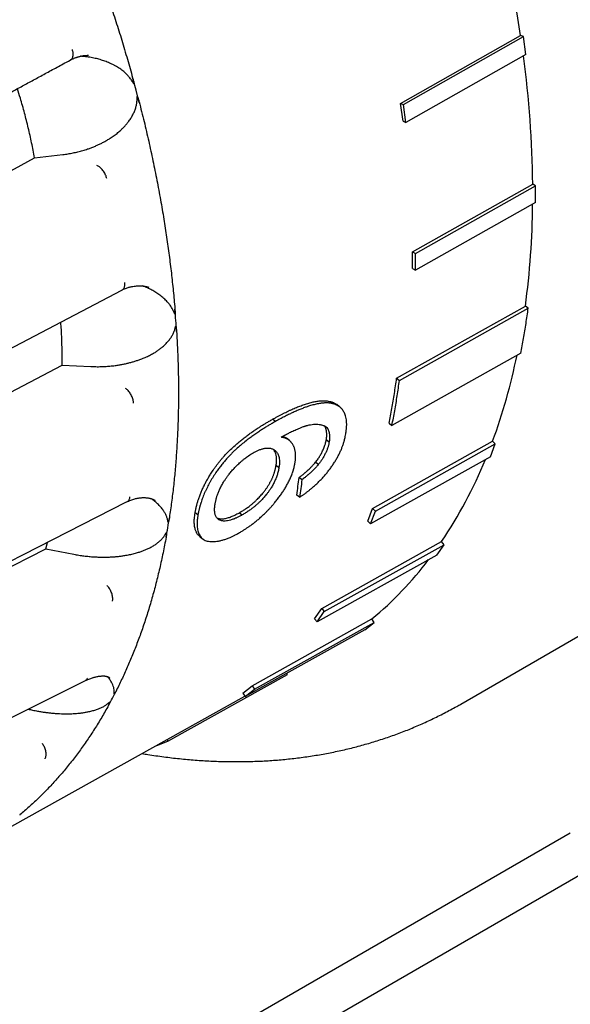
# Model space of a CAD drawing. Header units: millimetres. Extents: x 8 to 564, y 12 to 489.
# Tile 39 of 79: x 477 to 490, y 157 to 181. Entities that reach past the tile are written whole.
import ezdxf

# ---------------------------------------------------------------- set-up
doc = ezdxf.new("R2010")
doc.units = ezdxf.units.MM

msp = doc.modelspace()

# ---------------------------------------------------------------- linework, layer by layer
at = {"color": 7, "linetype": 'Continuous', "lineweight": 30}
for p, q in [((485.975, 179.428), (488.909, 181.089)), ((486.045, 179.402), (488.979, 181.063)), ((488.979, 181.063), (488.909, 181.089)), ((489.04, 180.626), (488.979, 181.063)), ((489.04, 180.626), (486.106, 178.965)), ((477.894, 180.489), (477.895, 180.489)), ((477.895, 180.488), (477.911, 180.497)), ((479.423, 180.056), (479.428, 180.04)), ((479.506, 179.754), (479.428, 180.04)), ((479.584, 179.452), (479.506, 179.754)), ((479.584, 179.452), (479.581, 179.468)), ((486.036, 178.991), (485.975, 179.428)), ((485.975, 179.428), (486.045, 179.402)), ((486.106, 178.965), (486.045, 179.402)), ((486.036, 178.991), (486.106, 178.965)), ((477.025, 178.098), (477.719, 178.179)), ((456.427, 166.914), (477.025, 178.098)), ((486.269, 175.798), (489.204, 177.451)), ((489.275, 177.411), (489.204, 177.451)), ((486.34, 175.757), (489.275, 177.411)), ((489.275, 177.002), (489.275, 177.411)), ((489.275, 177.002), (486.34, 175.349)), ((486.269, 175.39), (486.269, 175.798)), ((486.269, 175.798), (486.34, 175.757)), ((486.34, 175.349), (486.34, 175.757)), ((486.269, 175.39), (486.34, 175.349)), ((479.155, 174.863), (479.172, 174.872)), ((479.155, 174.863), (479.156, 174.864)), ((480.455, 174.412), (480.457, 174.398)), ((485.878, 172.709), (489.026, 174.475)), ((485.947, 172.654), (489.096, 174.421)), ((489.096, 174.421), (489.026, 174.475)), ((488.911, 173.321), (485.762, 171.554)), ((457.04, 162.184), (477.697, 173.031)), ((477.697, 173.031), (478.4, 172.996)), ((485.878, 172.709), (485.947, 172.654)), ((484.366, 172.073), (484.296, 172.128)), ((484.484, 172.009), (484.414, 172.064)), ((482.913, 171.651), (482.843, 171.705)), ((484.185, 171.489), (484.131, 171.531)), ((485.694, 171.609), (485.762, 171.554)), ((483.255, 171.188), (483.185, 171.242)), ((484.227, 171.146), (484.157, 171.2)), ((485.291, 169.528), (488.223, 171.169)), ((488.289, 171.103), (488.223, 171.169)), ((485.357, 169.462), (488.289, 171.103)), ((487.444, 164.742), (498.386, 171.059)), ((488.169, 170.789), (488.289, 171.103)), ((488.169, 170.789), (485.236, 169.148)), ((482.932, 170.582), (483.001, 170.528)), ((483.962, 170.598), (483.892, 170.653)), ((483.562, 170.227), (483.492, 170.281)), ((479.972, 169.723), (479.966, 169.726)), ((483.506, 169.8), (483.437, 169.854)), ((479.275, 169.687), (479.277, 169.688)), ((479.277, 169.686), (479.293, 169.695)), ((485.17, 169.214), (485.291, 169.528)), ((485.291, 169.528), (485.357, 169.462)), ((480.321, 169.305), (480.32, 169.293)), ((481.02, 169.367), (480.95, 169.421)), ((482.032, 169.421), (482.101, 169.367)), ((485.236, 169.148), (485.357, 169.462)), ((485.17, 169.214), (485.236, 169.148)), ((481.067, 168.836), (481.133, 168.785)), ((456.651, 157.998), (477.297, 168.541)), ((477.297, 168.541), (477.337, 168.696)), ((477.297, 168.541), (477.984, 168.406)), ((484.047, 167.079), (486.977, 168.715)), ((484.108, 167.003), (487.038, 168.639)), ((486.862, 168.387), (487.038, 168.639)), ((487.038, 168.639), (486.977, 168.715)), ((486.862, 168.387), (483.932, 166.752)), ((483.871, 166.828), (484.047, 167.079)), ((484.047, 167.079), (484.108, 167.003)), ((483.871, 166.828), (483.932, 166.752)), ((483.932, 166.752), (484.108, 167.003)), ((482.347, 165.192), (485.273, 166.824)), ((482.401, 165.108), (485.327, 166.74)), ((485.1, 166.558), (485.327, 166.74)), ((485.327, 166.74), (485.273, 166.824)), ((485.1, 166.558), (482.174, 164.926)), ((480.286, 163.834), (483.208, 165.463)), ((483.208, 165.463), (483.192, 165.494)), ((478.249, 165.31), (478.251, 165.311)), ((478.251, 165.31), (478.267, 165.318)), ((478.866, 165.379), (478.864, 165.381)), ((482.119, 165.01), (482.347, 165.192)), ((482.347, 165.192), (482.401, 165.108)), ((475.398, 161.159), (482.169, 164.934)), ((479.029, 165.084), (479.025, 165.074)), ((482.119, 165.01), (482.174, 164.926)), ((482.174, 164.926), (482.401, 165.108)), ((480.013, 163.732), (480.015, 163.728)), ((480.015, 163.728), (480.286, 163.834)), ((480.266, 163.873), (480.286, 163.834)), ((476.668, 162.035), (476.661, 162.029)), ((490.124, 161.587), (480.414, 155.981)), ((480.914, 155.115), (490.624, 160.72))]:
    msp.add_line(p, q, dxfattribs=at)
at = {"color": 7, "linetype": 'Continuous', "lineweight": 30, "flags": 128}
for points in [[(458.097, 163.814), (469.584, 169.841), (472.907, 171.585), (475.218, 172.797), (479.155, 174.863)], [(458.231, 158.946), (468.488, 164.18), (479.276, 169.686)], [(457.288, 154.823), (467.504, 159.934), (478.25, 165.309)]]:
    msp.add_lwpolyline(points, dxfattribs=at)
at = {"color": 7, "linetype": 'Continuous', "lineweight": 30}
for centre, radius, start, end in [((457.071, 176.32), 32.193, 8.519, 14.5687), ((463.119, 177.157), 26.087, 0.6475, 7.5645), ((468.84, 177.163), 20.364, 352.4144, 359.4328), ((474.483, 176.21), 14.636, 339.8539, 348.4124), ((477.731, 174.939), 11.146, 326.0532, 337.7629), ((479.594, 173.641), 8.873, 309.7934, 322.7823)]:
    msp.add_arc(centre, radius, start, end, dxfattribs=at)
for points, knots in [([(477.559, 185.267), (477.629, 185.105), (477.77, 184.783), (477.971, 184.298), (478.166, 183.812), (478.354, 183.325), (478.535, 182.838), (478.705, 182.359), (478.865, 181.891), (479.015, 181.431), (479.158, 180.972), (479.295, 180.513), (479.38, 180.208), (479.423, 180.056)], [0, 0, 0, 0, 0.0933333, 0.1866666, 0.2799998, 0.3733331, 0.4666663, 0.5599996, 0.6479997, 0.7359998, 0.8239999, 0.9119999, 1, 1, 1, 1]), ([(477.908, 180.495), (477.921, 180.502), (477.946, 180.514), (477.98, 180.528), (478.008, 180.539), (478.03, 180.547), (478.046, 180.553), (478.06, 180.558), (478.076, 180.563), (478.1, 180.57), (478.132, 180.578), (478.173, 180.588), (478.221, 180.597), (478.278, 180.604), (478.319, 180.607), (478.341, 180.608)], [0, 0, 0, 0, 0.098284, 0.180546, 0.247146, 0.2981, 0.333403, 0.357529, 0.391872, 0.448408, 0.522734, 0.614943, 0.725192, 0.85365, 1, 1, 1, 1]), ([(477.911, 180.497), (477.912, 180.498), (477.923, 180.502), (477.938, 180.517), (477.955, 180.543), (477.965, 180.577), (477.97, 180.615), (477.969, 180.657), (477.962, 180.7), (477.954, 180.729), (477.95, 180.743)], [0, 0, 0, 0, 0.02718, 0.168487, 0.31303, 0.458638, 0.600492, 0.73913, 0.872767, 1, 1, 1, 1]), ([(479.397, 179.994), (479.379, 180.019), (479.342, 180.07), (479.277, 180.141), (479.215, 180.199), (479.157, 180.245), (479.106, 180.281), (479.053, 180.315), (478.997, 180.348), (478.923, 180.387), (478.83, 180.429), (478.717, 180.472), (478.598, 180.508), (478.474, 180.538), (478.354, 180.56), (478.245, 180.574), (478.18, 180.58), (478.15, 180.582)], [0, 0, 0, 0, 0.067634, 0.136057, 0.205911, 0.248774, 0.292493, 0.337183, 0.382954, 0.429904, 0.512271, 0.596414, 0.682757, 0.771695, 0.863587, 0.936674, 1, 1, 1, 1]), ([(456.896, 169.094), (457.035, 169.17), (457.312, 169.32), (457.722, 169.543), (458.123, 169.76), (458.514, 169.972), (458.894, 170.178), (459.262, 170.378), (459.619, 170.572), (459.967, 170.761), (460.308, 170.946), (460.642, 171.127), (460.969, 171.305), (461.287, 171.477), (461.595, 171.644), (461.894, 171.806), (462.184, 171.964), (462.464, 172.115), (462.735, 172.262), (462.996, 172.404), (463.248, 172.541), (463.49, 172.672), (463.723, 172.799), (463.947, 172.92), (464.155, 173.033), (464.35, 173.139), (464.53, 173.236), (464.702, 173.33), (464.866, 173.419), (465.023, 173.504), (465.174, 173.586), (465.321, 173.666), (465.462, 173.742), (465.597, 173.815), (465.823, 173.938), (466.133, 174.106), (466.527, 174.32), (466.9, 174.522), (467.265, 174.72), (467.622, 174.914), (467.985, 175.111), (468.409, 175.341), (468.893, 175.604), (469.439, 175.9), (469.992, 176.2), (470.551, 176.503), (471.111, 176.807), (471.669, 177.11), (472.22, 177.409), (472.629, 177.631), (472.899, 177.777), (473.032, 177.849), (473.164, 177.921), (473.296, 177.993), (473.432, 178.066), (473.574, 178.143), (473.725, 178.225), (473.886, 178.313), (474.059, 178.407), (474.244, 178.507), (474.438, 178.612), (474.641, 178.722), (474.853, 178.837), (475.075, 178.957), (475.305, 179.083), (475.545, 179.213), (475.794, 179.348), (476.053, 179.488), (476.32, 179.633), (476.591, 179.78), (476.866, 179.929), (477.143, 180.08), (477.429, 180.235), (477.681, 180.371), (477.837, 180.456), (477.895, 180.488)], [0, 0, 0, 0, 0.019973, 0.039501, 0.058582, 0.077218, 0.095408, 0.112839, 0.12984, 0.146411, 0.162552, 0.178579, 0.194159, 0.20929, 0.223974, 0.23821, 0.251998, 0.265339, 0.278231, 0.290675, 0.302671, 0.314219, 0.325319, 0.33597, 0.346174, 0.355134, 0.363717, 0.371923, 0.379753, 0.387206, 0.394283, 0.401432, 0.408151, 0.41446, 0.420693, 0.44056, 0.45865, 0.477073, 0.493787, 0.510841, 0.528098, 0.545612, 0.571252, 0.59723, 0.623549, 0.650211, 0.67708, 0.703658, 0.729896, 0.755794, 0.762123, 0.768432, 0.77472, 0.780987, 0.787363, 0.794129, 0.801294, 0.808859, 0.817213, 0.826006, 0.835237, 0.844907, 0.855016, 0.865563, 0.876548, 0.887972, 0.899835, 0.912136, 0.924876, 0.938055, 0.950882, 0.964099, 0.977706, 0.991703, 1, 1, 1, 1]), ([(479.428, 180.04), (479.435, 180.013), (479.444, 179.978), (479.453, 179.937), (479.456, 179.922), (479.457, 179.913), (479.456, 179.91), (479.456, 179.908), (479.456, 179.908), (479.455, 179.908), (479.455, 179.908), (479.455, 179.908), (479.454, 179.908), (479.454, 179.908), (479.451, 179.91), (479.449, 179.913), (479.441, 179.924), (479.425, 179.951), (479.408, 179.977), (479.397, 179.994)], [0, 0, 0, 0, 0.349735, 0.457415, 0.520357, 0.552905, 0.562738, 0.566212, 0.568917, 0.570087, 0.571214, 0.57237, 0.573622, 0.576604, 0.580439, 0.605991, 0.622789, 0.748413, 1, 1, 1, 1]), ([(477.025, 178.098), (477.001, 178.22), (476.955, 178.465), (476.873, 178.83), (476.781, 179.193), (476.692, 179.513), (476.63, 179.71), (476.605, 179.788)], [0, 0, 0, 0, 0.215062, 0.430003, 0.644883, 0.859763, 1, 1, 1, 1]), ([(479.53, 179.496), (479.53, 179.5), (479.531, 179.507), (479.531, 179.519), (479.532, 179.531), (479.533, 179.545), (479.534, 179.561), (479.534, 179.574), (479.535, 179.583), (479.535, 179.587), (479.536, 179.59), (479.536, 179.593), (479.537, 179.595), (479.537, 179.595), (479.538, 179.595), (479.538, 179.596), (479.538, 179.596), (479.539, 179.595), (479.54, 179.595), (479.541, 179.594), (479.542, 179.591), (479.544, 179.587), (479.546, 179.583), (479.548, 179.579), (479.553, 179.565), (479.561, 179.539), (479.572, 179.498), (479.58, 179.468), (479.584, 179.452)], [0, 0, 0, 0, 0.041633, 0.087574, 0.137824, 0.192385, 0.251257, 0.331415, 0.350426, 0.365586, 0.376902, 0.39009, 0.394643, 0.398006, 0.399352, 0.400575, 0.401787, 0.4031, 0.406357, 0.410779, 0.423681, 0.442346, 0.458069, 0.476438, 0.497465, 0.632541, 0.800007, 1, 1, 1, 1]), ([(477.719, 178.179), (477.76, 178.184), (477.843, 178.195), (477.965, 178.217), (478.086, 178.244), (478.205, 178.276), (478.312, 178.31), (478.408, 178.345), (478.491, 178.377), (478.572, 178.413), (478.651, 178.45), (478.727, 178.49), (478.802, 178.532), (478.884, 178.583), (478.972, 178.643), (479.063, 178.713), (479.13, 178.773), (479.178, 178.818), (479.207, 178.848), (479.236, 178.879), (479.264, 178.91), (479.29, 178.942), (479.328, 178.991), (479.375, 179.057), (479.426, 179.144), (479.467, 179.23), (479.498, 179.318), (479.52, 179.407), (479.527, 179.467), (479.53, 179.496)], [0, 0, 0, 0, 0.050422, 0.100651, 0.150785, 0.200923, 0.251167, 0.288276, 0.324935, 0.361186, 0.397074, 0.432645, 0.467946, 0.503024, 0.552675, 0.600835, 0.647675, 0.665758, 0.683678, 0.701448, 0.719078, 0.736583, 0.753975, 0.798336, 0.840942, 0.882081, 0.92207, 0.961254, 1, 1, 1, 1]), ([(479.581, 179.468), (479.622, 179.307), (479.704, 178.985), (479.816, 178.504), (479.921, 178.024), (480.017, 177.547), (480.106, 177.072), (480.185, 176.608), (480.255, 176.156), (480.316, 175.715), (480.37, 175.278), (480.417, 174.843), (480.443, 174.556), (480.455, 174.412)], [0, 0, 0, 0, 0.093333, 0.186667, 0.28, 0.373333, 0.466666, 0.56, 0.648, 0.736, 0.824, 0.912, 1, 1, 1, 1]), ([(478.791, 177.589), (478.788, 177.603), (478.78, 177.632), (478.763, 177.678), (478.74, 177.725), (478.713, 177.77), (478.682, 177.811), (478.649, 177.847), (478.615, 177.876), (478.582, 177.898), (478.561, 177.907), (478.551, 177.911)], [0, 0, 0, 0, 0.104638, 0.214616, 0.328729, 0.445444, 0.563002, 0.677513, 0.789418, 0.897287, 1, 1, 1, 1]), ([(479.171, 174.873), (479.177, 174.876), (479.192, 174.884), (479.209, 174.906), (479.223, 174.936), (479.231, 174.971), (479.234, 175.009), (479.231, 175.036), (479.23, 175.05)], [0, 0, 0, 0, 0.131297, 0.315424, 0.494805, 0.670119, 0.839108, 1, 1, 1, 1]), ([(479.169, 174.871), (479.187, 174.879), (479.221, 174.894), (479.269, 174.912), (479.311, 174.926), (479.345, 174.936), (479.375, 174.943), (479.413, 174.952), (479.461, 174.96), (479.51, 174.966), (479.547, 174.968), (479.574, 174.969), (479.6, 174.969), (479.629, 174.968), (479.663, 174.966), (479.702, 174.962), (479.741, 174.956), (479.779, 174.948), (479.803, 174.941), (479.815, 174.938)], [0, 0, 0, 0, 0.082113, 0.155963, 0.218942, 0.271145, 0.312858, 0.351194, 0.441156, 0.531592, 0.577552, 0.618923, 0.655506, 0.697891, 0.749701, 0.809466, 0.87214, 0.935628, 1, 1, 1, 1]), ([(480.417, 174.361), (480.404, 174.386), (480.378, 174.438), (480.328, 174.511), (480.277, 174.572), (480.229, 174.622), (480.186, 174.662), (480.14, 174.702), (480.09, 174.74), (480.025, 174.786), (479.942, 174.838), (479.838, 174.894), (479.748, 174.936), (479.692, 174.958), (479.673, 174.965)], [0, 0, 0, 0, 0.093404, 0.187896, 0.284366, 0.34356, 0.403936, 0.465655, 0.528864, 0.593704, 0.707454, 0.823656, 0.942897, 1, 1, 1, 1]), ([(480.457, 174.397), (480.458, 174.383), (480.459, 174.358), (480.461, 174.325), (480.461, 174.305), (480.461, 174.295), (480.461, 174.292), (480.461, 174.289), (480.461, 174.287), (480.461, 174.283), (480.461, 174.279), (480.46, 174.276), (480.459, 174.275), (480.459, 174.275), (480.458, 174.275), (480.458, 174.275), (480.458, 174.275), (480.457, 174.275), (480.456, 174.275), (480.454, 174.278), (480.452, 174.283), (480.449, 174.29), (480.446, 174.296), (480.443, 174.303), (480.436, 174.317), (480.428, 174.337), (480.42, 174.354), (480.417, 174.361)], [0, 0, 0, 0, 0.197097, 0.349647, 0.457666, 0.473929, 0.488414, 0.501122, 0.512053, 0.521212, 0.553843, 0.563496, 0.566853, 0.569461, 0.570614, 0.571756, 0.572964, 0.574301, 0.577538, 0.581707, 0.616254, 0.653237, 0.68011, 0.712142, 0.749334, 0.895106, 1, 1, 1, 1]), ([(480.496, 173.854), (480.491, 173.943), (480.481, 174.124), (480.465, 174.305), (480.457, 174.397)], [0, 0, 0, 0, 0.491296, 1, 1, 1, 1]), ([(477.697, 173.031), (477.698, 173.144), (477.7, 173.37), (477.689, 173.709), (477.678, 173.947), (477.667, 174.071), (477.666, 174.082)], [0, 0, 0, 0, 0.322933, 0.645683, 0.968343, 1, 1, 1, 1]), ([(478.4, 172.996), (478.442, 172.994), (478.525, 172.991), (478.651, 172.992), (478.776, 172.998), (478.9, 173.008), (479.013, 173.022), (479.114, 173.038), (479.203, 173.054), (479.29, 173.073), (479.376, 173.095), (479.459, 173.119), (479.541, 173.145), (479.632, 173.178), (479.731, 173.218), (479.835, 173.267), (479.914, 173.309), (479.97, 173.342), (480.005, 173.365), (480.039, 173.388), (480.073, 173.412), (480.105, 173.436), (480.153, 173.474), (480.212, 173.526), (480.279, 173.595), (480.337, 173.667), (480.385, 173.741), (480.424, 173.816), (480.442, 173.869), (480.451, 173.895)], [0, 0, 0, 0, 0.050422, 0.100651, 0.150785, 0.200923, 0.251167, 0.288276, 0.324935, 0.361186, 0.397075, 0.432645, 0.467946, 0.503024, 0.552675, 0.600835, 0.647675, 0.665758, 0.683679, 0.701448, 0.719078, 0.736583, 0.753975, 0.798336, 0.840942, 0.882081, 0.92207, 0.961254, 1, 1, 1, 1]), ([(480.496, 173.854), (480.505, 173.705), (480.522, 173.405), (480.537, 172.962), (480.544, 172.523), (480.543, 172.088), (480.534, 171.658), (480.517, 171.241), (480.492, 170.838), (480.461, 170.447), (480.422, 170.061), (480.376, 169.68), (480.339, 169.43), (480.321, 169.305)], [0, 0, 0, 0, 0.093291, 0.186591, 0.2799, 0.373217, 0.466543, 0.559878, 0.647887, 0.735904, 0.823928, 0.91196, 1, 1, 1, 1]), ([(480.451, 173.895), (480.452, 173.898), (480.454, 173.903), (480.457, 173.913), (480.46, 173.923), (480.463, 173.935), (480.466, 173.946), (480.469, 173.956), (480.471, 173.965), (480.473, 173.971), (480.475, 173.976), (480.476, 173.979), (480.477, 173.981), (480.478, 173.983), (480.479, 173.983), (480.479, 173.983), (480.48, 173.983), (480.48, 173.983), (480.48, 173.983), (480.481, 173.982), (480.482, 173.981), (480.483, 173.979), (480.483, 173.976), (480.484, 173.973), (480.486, 173.961), (480.489, 173.937), (480.493, 173.899), (480.495, 173.87), (480.496, 173.854)], [0, 0, 0, 0, 0.037154, 0.07988, 0.12818, 0.182055, 0.241505, 0.28813, 0.326357, 0.356192, 0.377639, 0.394413, 0.406028, 0.410044, 0.413058, 0.41431, 0.415489, 0.416692, 0.418011, 0.421249, 0.428129, 0.437785, 0.448819, 0.462206, 0.477971, 0.611907, 0.785876, 1, 1, 1, 1]), ([(479.445, 172.097), (479.444, 172.11), (479.442, 172.137), (479.433, 172.183), (479.419, 172.23), (479.399, 172.279), (479.374, 172.325), (479.345, 172.368), (479.314, 172.406), (479.283, 172.437), (479.261, 172.453), (479.251, 172.461)], [0, 0, 0, 0, 0.104638, 0.214616, 0.328729, 0.445444, 0.563002, 0.677513, 0.789418, 0.897287, 1, 1, 1, 1]), ([(482.843, 171.705), (482.867, 171.718), (482.912, 171.744), (482.979, 171.78), (483.044, 171.814), (483.106, 171.846), (483.165, 171.875), (483.224, 171.904), (483.283, 171.932), (483.342, 171.958), (483.4, 171.983), (483.456, 172.006), (483.512, 172.028), (483.567, 172.048), (483.622, 172.068), (483.677, 172.086), (483.732, 172.103), (483.785, 172.117), (483.837, 172.129), (483.888, 172.14), (483.937, 172.148), (483.992, 172.155), (484.053, 172.16), (484.118, 172.161), (484.179, 172.155), (484.238, 172.145), (484.276, 172.134), (484.296, 172.128)], [0, 0, 0, 0, 0.0442, 0.086806, 0.127823, 0.167259, 0.20512, 0.241414, 0.28138, 0.319019, 0.356207, 0.392957, 0.429279, 0.465187, 0.500692, 0.538303, 0.575253, 0.611568, 0.647272, 0.682393, 0.716962, 0.751007, 0.802336, 0.851344, 0.898478, 0.94766, 1, 1, 1, 1]), ([(484.296, 172.128), (484.304, 172.124), (484.319, 172.118), (484.34, 172.108), (484.358, 172.099), (484.374, 172.091), (484.393, 172.08), (484.406, 172.07), (484.414, 172.063)], [0, 0, 0, 0, 0.193421, 0.363814, 0.5112, 0.635615, 0.764218, 1, 1, 1, 1]), ([(484.366, 172.073), (484.355, 172.077), (484.336, 172.083), (484.309, 172.09), (484.283, 172.095), (484.257, 172.099), (484.229, 172.103), (484.201, 172.105), (484.173, 172.106), (484.143, 172.106), (484.111, 172.104), (484.079, 172.102), (484.048, 172.099), (483.992, 172.091), (483.911, 172.076), (483.803, 172.049), (483.699, 172.017), (483.603, 171.982), (483.512, 171.946), (483.419, 171.907), (483.326, 171.865), (483.23, 171.819), (483.131, 171.768), (483.024, 171.712), (482.951, 171.672), (482.913, 171.651)], [0, 0, 0, 0, 0.027581, 0.051458, 0.071648, 0.094036, 0.116703, 0.13903, 0.159514, 0.182823, 0.207787, 0.23127, 0.253852, 0.275968, 0.349758, 0.424131, 0.499311, 0.556851, 0.615744, 0.676041, 0.737789, 0.796884, 0.860262, 0.927958, 1, 1, 1, 1]), ([(484.635, 171.347), (484.637, 171.363), (484.642, 171.396), (484.647, 171.443), (484.651, 171.486), (484.654, 171.525), (484.656, 171.56), (484.656, 171.595), (484.654, 171.64), (484.649, 171.696), (484.637, 171.758), (484.621, 171.813), (484.601, 171.862), (484.578, 171.904), (484.552, 171.943), (484.528, 171.969), (484.511, 171.986), (484.501, 171.995), (484.491, 172.004), (484.481, 172.012), (484.471, 172.019), (484.46, 172.026), (484.448, 172.034), (484.433, 172.042), (484.414, 172.052), (484.391, 172.062), (484.375, 172.07), (484.366, 172.073)], [0, 0, 0, 0, 0.048303, 0.093476, 0.135535, 0.1745, 0.210396, 0.243255, 0.281263, 0.354689, 0.42759, 0.500275, 0.562507, 0.624801, 0.687393, 0.750514, 0.768945, 0.787146, 0.805123, 0.822881, 0.840426, 0.857764, 0.8749, 0.898302, 0.926947, 0.960844, 1, 1, 1, 1]), ([(480.95, 169.421), (480.953, 169.433), (480.957, 169.457), (480.964, 169.491), (480.97, 169.521), (480.976, 169.548), (480.982, 169.574), (480.992, 169.615), (481.008, 169.673), (481.033, 169.751), (481.062, 169.835), (481.097, 169.923), (481.136, 170.012), (481.178, 170.101), (481.224, 170.189), (481.275, 170.278), (481.33, 170.368), (481.382, 170.447), (481.43, 170.517), (481.472, 170.574), (481.514, 170.63), (481.558, 170.685), (481.602, 170.738), (481.663, 170.808), (481.743, 170.894), (481.846, 170.994), (481.929, 171.07), (481.992, 171.124), (482.031, 171.157), (482.071, 171.19), (482.111, 171.222), (482.153, 171.254), (482.195, 171.286), (482.237, 171.318), (482.279, 171.348), (482.32, 171.377), (482.362, 171.407), (482.404, 171.436), (482.447, 171.464), (482.491, 171.493), (482.531, 171.519), (482.575, 171.547), (482.626, 171.578), (482.691, 171.617), (482.764, 171.66), (482.816, 171.69), (482.843, 171.705)], [0, 0, 0, 0, 0.014784, 0.028142, 0.040075, 0.050585, 0.059674, 0.070016, 0.097395, 0.125004, 0.156566, 0.187816, 0.218891, 0.249927, 0.280245, 0.311099, 0.342638, 0.375, 0.39633, 0.417392, 0.438229, 0.458884, 0.4794, 0.499822, 0.542016, 0.586047, 0.632166, 0.648208, 0.664519, 0.681108, 0.697979, 0.715141, 0.732599, 0.75036, 0.767208, 0.784248, 0.801481, 0.818912, 0.836543, 0.854379, 0.872421, 0.8861, 0.90919, 0.935867, 0.966136, 1, 1, 1, 1]), ([(482.913, 171.651), (482.895, 171.64), (482.861, 171.621), (482.813, 171.593), (482.773, 171.569), (482.734, 171.546), (482.68, 171.514), (482.611, 171.471), (482.524, 171.415), (482.434, 171.354), (482.341, 171.289), (482.243, 171.216), (482.14, 171.136), (482.034, 171.047), (481.954, 170.975), (481.899, 170.923), (481.867, 170.892), (481.836, 170.861), (481.805, 170.83), (481.775, 170.798), (481.746, 170.767), (481.703, 170.72), (481.649, 170.657), (481.584, 170.576), (481.52, 170.491), (481.465, 170.413), (481.419, 170.343), (481.381, 170.283), (481.345, 170.223), (481.311, 170.164), (481.279, 170.105), (481.248, 170.045), (481.218, 169.984), (481.189, 169.92), (481.162, 169.858), (481.137, 169.795), (481.115, 169.733), (481.098, 169.684), (481.088, 169.65), (481.081, 169.63), (481.075, 169.609), (481.069, 169.589), (481.064, 169.569), (481.059, 169.549), (481.054, 169.529), (481.048, 169.507), (481.043, 169.48), (481.036, 169.448), (481.028, 169.409), (481.023, 169.381), (481.02, 169.367)], [0, 0, 0, 0, 0.0226914, 0.0423775, 0.0590586, 0.0728149, 0.0905779, 0.1249163, 0.1587215, 0.1980705, 0.2361605, 0.2730303, 0.3194582, 0.3638571, 0.4063749, 0.4202998, 0.4340374, 0.4475948, 0.4609797, 0.4741999, 0.4872635, 0.500179, 0.5308271, 0.5617448, 0.5930821, 0.6249831, 0.6466469, 0.6679294, 0.68887, 0.7095101, 0.729893, 0.7500635, 0.7721173, 0.7941672, 0.8162625, 0.8384523, 0.8607852, 0.8833086, 0.8909357, 0.8985381, 0.9061174, 0.9136755, 0.9212141, 0.9287352, 0.9362405, 0.9437319, 0.9542758, 0.9671664, 0.9824072, 1, 1, 1, 1]), ([(483.053, 171.269), (483.072, 171.279), (483.109, 171.299), (483.159, 171.326), (483.203, 171.349), (483.243, 171.37), (483.287, 171.392), (483.338, 171.417), (483.394, 171.442), (483.457, 171.47), (483.525, 171.498), (483.579, 171.519), (483.614, 171.531), (483.631, 171.537), (483.648, 171.542), (483.664, 171.547), (483.68, 171.552), (483.717, 171.562), (483.774, 171.575), (483.848, 171.585), (483.919, 171.587), (483.977, 171.582), (484.024, 171.574), (484.061, 171.564), (484.096, 171.551), (484.119, 171.539), (484.133, 171.53), (484.139, 171.526), (484.145, 171.521), (484.152, 171.516), (484.159, 171.51), (484.167, 171.504), (484.176, 171.497), (484.182, 171.492), (484.185, 171.489)], [0, 0, 0, 0, 0.044222, 0.082891, 0.116008, 0.143664, 0.175277, 0.21803, 0.262336, 0.305241, 0.365256, 0.421274, 0.435296, 0.449051, 0.462541, 0.475768, 0.488735, 0.501442, 0.566041, 0.630779, 0.696049, 0.762236, 0.799845, 0.841399, 0.880862, 0.918279, 0.926846, 0.934687, 0.943397, 0.952977, 0.963426, 0.974746, 0.986937, 1, 1, 1, 1]), ([(484.157, 171.2), (484.159, 171.212), (484.162, 171.235), (484.166, 171.265), (484.168, 171.291), (484.169, 171.315), (484.169, 171.34), (484.168, 171.367), (484.165, 171.389), (484.163, 171.408), (484.16, 171.423), (484.158, 171.437), (484.154, 171.45), (484.151, 171.462), (484.146, 171.477), (484.139, 171.495), (484.129, 171.516), (484.121, 171.531), (484.117, 171.539)], [0, 0, 0, 0, 0.0898726, 0.1658534, 0.2279751, 0.2875647, 0.3574955, 0.4308889, 0.5078632, 0.5532487, 0.5974612, 0.6405222, 0.6824547, 0.7232836, 0.763036, 0.8291057, 0.9142029, 1, 1, 1, 1]), ([(484.185, 171.489), (484.188, 171.482), (484.194, 171.471), (484.203, 171.453), (484.211, 171.435), (484.218, 171.417), (484.224, 171.398), (484.228, 171.378), (484.232, 171.356), (484.235, 171.336), (484.237, 171.318), (484.238, 171.303), (484.239, 171.287), (484.239, 171.272), (484.239, 171.257), (484.238, 171.239), (484.236, 171.215), (484.232, 171.183), (484.229, 171.159), (484.227, 171.146)], [0, 0, 0, 0, 0.077237, 0.132364, 0.200881, 0.262382, 0.322085, 0.384306, 0.449129, 0.516629, 0.560285, 0.602839, 0.644312, 0.684727, 0.724109, 0.762486, 0.823973, 0.903128, 1, 1, 1, 1]), ([(483.392, 170.63), (483.394, 170.641), (483.397, 170.663), (483.401, 170.694), (483.404, 170.72), (483.406, 170.743), (483.408, 170.775), (483.408, 170.817), (483.405, 170.862), (483.401, 170.901), (483.396, 170.933), (483.389, 170.963), (483.381, 170.992), (483.372, 171.02), (483.362, 171.046), (483.348, 171.076), (483.329, 171.109), (483.309, 171.134), (483.295, 171.15), (483.288, 171.158), (483.28, 171.166), (483.273, 171.173), (483.264, 171.18), (483.252, 171.19), (483.234, 171.203), (483.21, 171.218), (483.185, 171.231), (483.162, 171.241), (483.139, 171.248), (483.12, 171.254), (483.1, 171.259), (483.078, 171.264), (483.062, 171.267), (483.053, 171.269)], [0, 0, 0, 0, 0.033703, 0.063392, 0.089069, 0.110745, 0.13295, 0.185337, 0.242415, 0.280096, 0.317349, 0.354219, 0.39075, 0.426989, 0.462983, 0.498781, 0.55659, 0.613948, 0.628926, 0.643891, 0.658849, 0.673803, 0.688758, 0.703716, 0.742363, 0.780708, 0.81881, 0.857794, 0.884472, 0.912718, 0.936046, 0.964589, 1, 1, 1, 1]), ([(483.097, 171.292), (483.106, 171.288), (483.129, 171.279), (483.159, 171.262), (483.177, 171.248), (483.184, 171.241)], [0, 0, 0, 0, 0.305076, 0.702996, 1, 1, 1, 1]), ([(483.506, 169.8), (483.517, 169.807), (483.537, 169.821), (483.567, 169.841), (483.594, 169.86), (483.618, 169.878), (483.641, 169.894), (483.664, 169.911), (483.687, 169.929), (483.712, 169.948), (483.735, 169.966), (483.758, 169.985), (483.781, 170.004), (483.804, 170.023), (483.826, 170.042), (483.866, 170.077), (483.922, 170.128), (483.994, 170.198), (484.062, 170.269), (484.128, 170.343), (484.191, 170.419), (484.251, 170.496), (484.307, 170.575), (484.359, 170.654), (484.399, 170.72), (484.429, 170.773), (484.451, 170.813), (484.471, 170.853), (484.49, 170.893), (484.509, 170.933), (484.526, 170.973), (484.541, 171.012), (484.555, 171.049), (484.569, 171.087), (484.581, 171.124), (484.592, 171.159), (484.602, 171.196), (484.612, 171.238), (484.624, 171.29), (484.631, 171.327), (484.635, 171.347)], [0, 0, 0, 0, 0.020193, 0.0389, 0.056123, 0.071865, 0.086127, 0.098915, 0.116095, 0.130927, 0.145705, 0.160435, 0.175123, 0.189774, 0.204395, 0.218992, 0.266974, 0.314071, 0.360535, 0.406626, 0.452611, 0.498758, 0.544515, 0.589916, 0.635225, 0.657932, 0.680714, 0.703604, 0.726634, 0.749835, 0.773239, 0.795426, 0.817633, 0.839882, 0.86219, 0.884579, 0.902525, 0.930176, 0.96266, 1, 1, 1, 1]), ([(483.892, 170.653), (483.904, 170.668), (483.925, 170.696), (483.954, 170.736), (483.98, 170.774), (484.004, 170.812), (484.027, 170.851), (484.049, 170.891), (484.07, 170.934), (484.091, 170.978), (484.109, 171.024), (484.125, 171.067), (484.137, 171.11), (484.148, 171.154), (484.154, 171.184), (484.157, 171.2)], [0, 0, 0, 0, 0.082424, 0.155953, 0.220719, 0.285601, 0.356929, 0.428307, 0.500009, 0.582221, 0.66514, 0.74917, 0.821354, 0.904891, 1, 1, 1, 1]), ([(482.373, 170.887), (482.387, 170.895), (482.414, 170.909), (482.452, 170.928), (482.485, 170.944), (482.519, 170.958), (482.553, 170.97), (482.588, 170.982), (482.62, 170.991), (482.664, 170.999), (482.716, 171.004), (482.768, 171.001), (482.81, 170.993), (482.843, 170.981), (482.876, 170.963), (482.908, 170.941), (482.937, 170.912), (482.962, 170.878), (482.982, 170.84), (482.998, 170.795), (483.009, 170.741), (483.014, 170.677), (483.012, 170.606), (483.005, 170.554), (483.001, 170.528)], [0, 0, 0, 0, 0.0360186, 0.0686526, 0.09793, 0.1238892, 0.1565668, 0.1879947, 0.218248, 0.2474105, 0.3104962, 0.3727973, 0.4142835, 0.4559868, 0.4981308, 0.5495009, 0.5999747, 0.6498637, 0.6994908, 0.7491837, 0.8077195, 0.8686926, 0.9326329, 1, 1, 1, 1]), ([(482.932, 170.582), (482.934, 170.596), (482.937, 170.622), (482.941, 170.659), (482.943, 170.693), (482.944, 170.727), (482.942, 170.761), (482.939, 170.796), (482.931, 170.84), (482.915, 170.889), (482.891, 170.937), (482.869, 170.961), (482.86, 170.971)], [0, 0, 0, 0, 0.083576, 0.16109, 0.232642, 0.298361, 0.385967, 0.469272, 0.548496, 0.714647, 0.880515, 1, 1, 1, 1]), ([(484.227, 171.146), (484.225, 171.134), (484.22, 171.111), (484.213, 171.078), (484.205, 171.047), (484.195, 171.015), (484.182, 170.979), (484.168, 170.942), (484.152, 170.905), (484.134, 170.868), (484.115, 170.83), (484.095, 170.794), (484.074, 170.758), (484.053, 170.725), (484.033, 170.695), (484.012, 170.665), (483.989, 170.633), (483.972, 170.611), (483.962, 170.598)], [0, 0, 0, 0, 0.071644, 0.134684, 0.189186, 0.248097, 0.316792, 0.384374, 0.451063, 0.517268, 0.582904, 0.648181, 0.713309, 0.769787, 0.825777, 0.875298, 0.930031, 1, 1, 1, 1]), ([(481.439, 169.634), (481.441, 169.647), (481.446, 169.671), (481.453, 169.705), (481.461, 169.737), (481.468, 169.766), (481.475, 169.794), (481.489, 169.837), (481.512, 169.9), (481.548, 169.985), (481.592, 170.074), (481.638, 170.156), (481.683, 170.227), (481.724, 170.287), (481.774, 170.354), (481.833, 170.428), (481.904, 170.507), (481.979, 170.584), (482.048, 170.649), (482.111, 170.704), (482.162, 170.745), (482.211, 170.783), (482.26, 170.817), (482.314, 170.852), (482.353, 170.875), (482.373, 170.887)], [0, 0, 0, 0, 0.0286375, 0.0547733, 0.0784183, 0.0995872, 0.1183005, 0.1390722, 0.1934922, 0.2492964, 0.3126691, 0.3749187, 0.4162186, 0.4576408, 0.4994343, 0.5596806, 0.620735, 0.6831164, 0.7484596, 0.7915316, 0.8340043, 0.8708903, 0.908513, 0.9515239, 1, 1, 1, 1]), ([(482.013, 168.923), (482.029, 168.932), (482.056, 168.948), (482.094, 168.97), (482.128, 168.991), (482.168, 169.016), (482.216, 169.047), (482.266, 169.081), (482.309, 169.112), (482.347, 169.14), (482.384, 169.169), (482.421, 169.198), (482.471, 169.238), (482.534, 169.291), (482.608, 169.358), (482.674, 169.422), (482.733, 169.482), (482.785, 169.537), (482.836, 169.594), (482.892, 169.66), (482.952, 169.735), (483.015, 169.818), (483.073, 169.9), (483.128, 169.983), (483.177, 170.066), (483.217, 170.137), (483.248, 170.198), (483.272, 170.248), (483.294, 170.299), (483.314, 170.35), (483.329, 170.39), (483.339, 170.419), (483.345, 170.436), (483.35, 170.453), (483.355, 170.469), (483.36, 170.486), (483.364, 170.503), (483.37, 170.523), (483.376, 170.551), (483.384, 170.588), (483.389, 170.615), (483.392, 170.63)], [0, 0, 0, 0, 0.025707, 0.047068, 0.064087, 0.082918, 0.114306, 0.144947, 0.165961, 0.186816, 0.20753, 0.228121, 0.248606, 0.290872, 0.332661, 0.374166, 0.405228, 0.436323, 0.467535, 0.498944, 0.542311, 0.584798, 0.62659, 0.667878, 0.708863, 0.749748, 0.774453, 0.799562, 0.825133, 0.851222, 0.877881, 0.886713, 0.89554, 0.904366, 0.913192, 0.922022, 0.930857, 0.939701, 0.955326, 0.975423, 1, 1, 1, 1]), ([(482.032, 169.421), (482.046, 169.43), (482.073, 169.446), (482.113, 169.469), (482.149, 169.492), (482.186, 169.517), (482.226, 169.544), (482.268, 169.575), (482.314, 169.61), (482.365, 169.652), (482.42, 169.702), (482.469, 169.749), (482.513, 169.793), (482.55, 169.834), (482.586, 169.875), (482.626, 169.923), (482.668, 169.978), (482.711, 170.04), (482.743, 170.09), (482.766, 170.129), (482.781, 170.156), (482.796, 170.183), (482.81, 170.21), (482.823, 170.237), (482.836, 170.264), (482.847, 170.292), (482.859, 170.32), (482.87, 170.349), (482.88, 170.378), (482.89, 170.408), (482.899, 170.436), (482.907, 170.466), (482.915, 170.499), (482.924, 170.539), (482.929, 170.567), (482.932, 170.582)], [0, 0, 0, 0, 0.036063, 0.068887, 0.098493, 0.124913, 0.161963, 0.196324, 0.228072, 0.275637, 0.32196, 0.3673, 0.400826, 0.434074, 0.467165, 0.500225, 0.546367, 0.591937, 0.637287, 0.656749, 0.676263, 0.695858, 0.715562, 0.7354, 0.755399, 0.775586, 0.796264, 0.817586, 0.839576, 0.862256, 0.885647, 0.904204, 0.93176, 0.963681, 1, 1, 1, 1]), ([(483.001, 170.528), (482.998, 170.511), (482.992, 170.479), (482.981, 170.431), (482.968, 170.383), (482.954, 170.337), (482.939, 170.292), (482.921, 170.247), (482.896, 170.189), (482.861, 170.117), (482.816, 170.041), (482.773, 169.975), (482.733, 169.918), (482.685, 169.855), (482.626, 169.785), (482.572, 169.727), (482.532, 169.687), (482.507, 169.664), (482.482, 169.64), (482.456, 169.618), (482.43, 169.595), (482.391, 169.562), (482.335, 169.518), (482.262, 169.466), (482.183, 169.415), (482.129, 169.383), (482.101, 169.367)], [0, 0, 0, 0, 0.0397503, 0.0779972, 0.1148052, 0.1502469, 0.1844036, 0.2173659, 0.2492348, 0.3125056, 0.3747439, 0.4161192, 0.4577034, 0.4997614, 0.5606976, 0.6221655, 0.6429164, 0.6638398, 0.6849624, 0.7063105, 0.7279092, 0.7497831, 0.8050193, 0.8649017, 0.9297988, 1, 1, 1, 1]), ([(483.492, 170.281), (483.515, 170.299), (483.557, 170.332), (483.605, 170.371), (483.634, 170.395), (483.648, 170.407), (483.662, 170.418), (483.674, 170.429), (483.686, 170.44), (483.707, 170.458), (483.734, 170.483), (483.768, 170.515), (483.797, 170.545), (483.826, 170.576), (483.858, 170.612), (483.88, 170.638), (483.892, 170.653)], [0, 0, 0, 0, 0.164769, 0.310059, 0.344917, 0.378457, 0.410685, 0.441605, 0.471224, 0.49955, 0.591577, 0.674975, 0.749926, 0.816304, 0.899606, 1, 1, 1, 1]), ([(483.962, 170.598), (483.951, 170.586), (483.932, 170.562), (483.904, 170.53), (483.879, 170.503), (483.855, 170.478), (483.829, 170.452), (483.799, 170.424), (483.773, 170.4), (483.751, 170.381), (483.734, 170.366), (483.717, 170.351), (483.7, 170.336), (483.682, 170.322), (483.662, 170.305), (483.636, 170.284), (483.601, 170.257), (483.576, 170.238), (483.562, 170.227)], [0, 0, 0, 0, 0.086993, 0.161451, 0.223464, 0.280881, 0.347607, 0.420665, 0.500159, 0.541826, 0.583467, 0.625094, 0.66672, 0.708358, 0.75002, 0.814738, 0.898059, 1, 1, 1, 1]), ([(483.437, 169.854), (483.447, 169.925), (483.466, 170.066), (483.483, 170.209), (483.492, 170.281)], [0, 0, 0, 0, 0.500004, 1, 1, 1, 1]), ([(483.562, 170.227), (483.553, 170.155), (483.536, 170.011), (483.516, 169.87), (483.506, 169.8)], [0, 0, 0, 0, 0.499996, 1, 1, 1, 1]), ([(479.29, 169.694), (479.31, 169.702), (479.348, 169.718), (479.401, 169.737), (479.45, 169.753), (479.495, 169.765), (479.534, 169.774), (479.568, 169.78), (479.598, 169.784), (479.627, 169.787), (479.657, 169.79), (479.692, 169.791), (479.728, 169.79), (479.765, 169.788), (479.801, 169.783), (479.831, 169.777), (479.854, 169.771), (479.874, 169.766), (479.893, 169.759), (479.91, 169.753), (479.927, 169.746), (479.949, 169.736), (479.964, 169.728), (479.972, 169.723)], [0, 0, 0, 0, 0.071115, 0.138505, 0.200173, 0.257448, 0.310466, 0.356687, 0.395383, 0.433153, 0.47711, 0.527583, 0.582703, 0.641265, 0.700055, 0.754768, 0.789931, 0.822897, 0.855426, 0.879886, 0.91211, 0.952128, 1, 1, 1, 1]), ([(479.293, 169.696), (479.295, 169.697), (479.307, 169.701), (479.323, 169.717), (479.34, 169.743), (479.351, 169.774), (479.354, 169.798), (479.356, 169.809)], [0, 0, 0, 0, 0.0684205, 0.3125245, 0.5510939, 0.7810562, 1, 1, 1, 1]), ([(480.272, 169.268), (480.265, 169.291), (480.25, 169.339), (480.216, 169.409), (480.179, 169.469), (480.143, 169.519), (480.109, 169.559), (480.072, 169.6), (480.031, 169.64), (479.977, 169.689), (479.925, 169.731), (479.886, 169.758), (479.877, 169.764)], [0, 0, 0, 0, 0.1255113, 0.2524848, 0.3821153, 0.4616568, 0.5427874, 0.6257211, 0.7106584, 0.797786, 0.9506366, 1, 1, 1, 1]), ([(482.101, 169.367), (482.088, 169.36), (482.062, 169.346), (482.026, 169.327), (481.994, 169.311), (481.965, 169.296), (481.932, 169.282), (481.894, 169.267), (481.853, 169.252), (481.803, 169.236), (481.745, 169.222), (481.69, 169.216), (481.645, 169.216), (481.61, 169.221), (481.571, 169.231), (481.531, 169.249), (481.498, 169.276), (481.474, 169.305), (481.457, 169.334), (481.443, 169.367), (481.434, 169.403), (481.428, 169.444), (481.426, 169.486), (481.427, 169.531), (481.431, 169.58), (481.436, 169.615), (481.439, 169.634)], [0, 0, 0, 0, 0.033477, 0.063771, 0.090894, 0.114863, 0.139873, 0.176394, 0.212954, 0.24963, 0.314064, 0.376785, 0.417983, 0.458918, 0.499801, 0.563282, 0.625478, 0.666649, 0.707867, 0.749382, 0.790001, 0.831598, 0.874416, 0.91106, 0.952884, 1, 1, 1, 1]), ([(480.24, 168.823), (480.255, 168.9), (480.284, 169.056), (480.307, 169.213), (480.32, 169.292)], [0, 0, 0, 0, 0.491296, 1, 1, 1, 1]), ([(480.32, 169.292), (480.317, 169.28), (480.313, 169.259), (480.307, 169.23), (480.304, 169.213), (480.302, 169.205), (480.301, 169.202), (480.3, 169.2), (480.3, 169.198), (480.299, 169.195), (480.298, 169.192), (480.296, 169.189), (480.295, 169.188), (480.295, 169.188), (480.294, 169.188), (480.294, 169.188), (480.293, 169.188), (480.293, 169.188), (480.293, 169.189), (480.291, 169.191), (480.289, 169.196), (480.288, 169.202), (480.286, 169.208), (480.285, 169.214), (480.282, 169.227), (480.278, 169.245), (480.274, 169.261), (480.272, 169.268)], [0, 0, 0, 0, 0.197097, 0.349647, 0.457666, 0.473929, 0.488414, 0.501122, 0.512053, 0.521212, 0.553843, 0.563496, 0.566853, 0.569461, 0.570614, 0.571756, 0.572964, 0.574301, 0.577538, 0.581707, 0.616254, 0.653237, 0.68011, 0.712142, 0.749334, 0.895106, 1, 1, 1, 1]), ([(481.067, 168.836), (481.066, 168.836), (481.052, 168.845), (481.034, 168.865), (481.011, 168.892), (480.995, 168.918), (480.98, 168.946), (480.966, 168.977), (480.954, 169.014), (480.942, 169.057), (480.934, 169.11), (480.93, 169.165), (480.929, 169.222), (480.933, 169.283), (480.939, 169.349), (480.946, 169.396), (480.95, 169.421)], [0, 0, 0, 0, 0.003832, 0.101354, 0.160553, 0.220412, 0.281054, 0.342594, 0.405146, 0.488037, 0.572539, 0.658993, 0.740537, 0.820326, 0.906746, 1, 1, 1, 1]), ([(481.02, 169.367), (481.018, 169.357), (481.016, 169.34), (481.012, 169.317), (481.009, 169.296), (481.007, 169.276), (481.004, 169.253), (481.002, 169.226), (481, 169.196), (480.999, 169.161), (480.999, 169.116), (481.003, 169.064), (481.011, 169.007), (481.025, 168.953), (481.044, 168.903), (481.069, 168.856), (481.099, 168.816), (481.134, 168.782), (481.174, 168.755), (481.221, 168.735), (481.277, 168.721), (481.34, 168.713), (481.409, 168.713), (481.483, 168.721), (481.56, 168.735), (481.639, 168.756), (481.72, 168.784), (481.787, 168.811), (481.838, 168.834), (481.871, 168.849), (481.903, 168.865), (481.935, 168.882), (481.972, 168.901), (481.999, 168.915), (482.013, 168.923)], [0, 0, 0, 0, 0.014719, 0.026936, 0.036651, 0.048287, 0.060773, 0.073328, 0.093208, 0.113294, 0.134972, 0.173987, 0.21222, 0.249848, 0.292319, 0.334297, 0.376008, 0.418264, 0.45928, 0.499322, 0.547349, 0.595526, 0.644114, 0.693365, 0.743523, 0.790646, 0.83795, 0.885428, 0.904223, 0.923309, 0.940268, 0.956439, 0.976349, 1, 1, 1, 1]), ([(481.484, 169.294), (481.486, 169.293), (481.491, 169.29), (481.499, 169.287), (481.515, 169.282), (481.54, 169.275), (481.575, 169.271), (481.612, 169.27), (481.652, 169.274), (481.695, 169.281), (481.74, 169.293), (481.787, 169.307), (481.834, 169.325), (481.879, 169.344), (481.926, 169.365), (481.976, 169.391), (482.012, 169.411), (482.032, 169.421)], [0, 0, 0, 0, 0.01474, 0.03732, 0.060016, 0.135314, 0.213527, 0.29002, 0.365859, 0.444521, 0.526363, 0.605051, 0.683622, 0.76229, 0.828237, 0.90744, 1, 1, 1, 1]), ([(477.984, 168.406), (478.025, 168.398), (478.107, 168.383), (478.231, 168.365), (478.356, 168.351), (478.481, 168.341), (478.596, 168.336), (478.699, 168.334), (478.79, 168.335), (478.881, 168.338), (478.97, 168.344), (479.057, 168.352), (479.144, 168.362), (479.241, 168.376), (479.347, 168.395), (479.461, 168.422), (479.548, 168.446), (479.61, 168.466), (479.65, 168.48), (479.689, 168.494), (479.727, 168.51), (479.764, 168.526), (479.819, 168.551), (479.889, 168.586), (479.97, 168.635), (480.043, 168.688), (480.106, 168.743), (480.161, 168.802), (480.191, 168.844), (480.205, 168.865)], [0, 0, 0, 0, 0.050422, 0.100651, 0.150785, 0.200924, 0.251167, 0.288276, 0.324935, 0.361186, 0.397075, 0.432645, 0.467946, 0.503024, 0.552675, 0.600835, 0.647675, 0.665758, 0.683678, 0.701447, 0.719078, 0.736583, 0.753975, 0.798336, 0.840942, 0.882081, 0.92207, 0.961254, 1, 1, 1, 1]), ([(480.241, 168.824), (480.216, 168.695), (480.168, 168.439), (480.085, 168.062), (479.995, 167.692), (479.896, 167.329), (479.79, 166.972), (479.678, 166.63), (479.56, 166.302), (479.438, 165.986), (479.309, 165.678), (479.173, 165.376), (479.077, 165.181), (479.029, 165.084)], [0, 0, 0, 0, 0.0932914, 0.1865914, 0.2799001, 0.3732173, 0.4665432, 0.5598777, 0.6478869, 0.7359037, 0.8239281, 0.9119602, 1, 1, 1, 1]), ([(480.205, 168.865), (480.207, 168.867), (480.21, 168.872), (480.214, 168.879), (480.219, 168.888), (480.225, 168.897), (480.231, 168.906), (480.236, 168.915), (480.24, 168.921), (480.243, 168.927), (480.246, 168.93), (480.248, 168.933), (480.25, 168.935), (480.251, 168.936), (480.251, 168.936), (480.252, 168.936), (480.252, 168.936), (480.252, 168.936), (480.253, 168.936), (480.253, 168.935), (480.254, 168.934), (480.254, 168.932), (480.254, 168.93), (480.254, 168.927), (480.254, 168.916), (480.252, 168.896), (480.247, 168.862), (480.243, 168.837), (480.24, 168.823)], [0, 0, 0, 0, 0.037154, 0.07988, 0.12818, 0.182055, 0.241505, 0.28813, 0.326357, 0.356192, 0.377639, 0.394413, 0.406028, 0.410044, 0.413058, 0.41431, 0.415489, 0.416692, 0.418011, 0.421249, 0.428129, 0.437785, 0.448819, 0.462206, 0.477971, 0.611907, 0.785876, 1, 1, 1, 1]), ([(478.929, 167.259), (478.931, 167.27), (478.936, 167.294), (478.936, 167.335), (478.931, 167.38), (478.919, 167.429), (478.902, 167.478), (478.88, 167.525), (478.854, 167.569), (478.826, 167.608), (478.806, 167.63), (478.797, 167.64)], [0, 0, 0, 0, 0.104638, 0.214616, 0.328729, 0.445444, 0.563002, 0.677513, 0.789418, 0.897287, 1, 1, 1, 1]), ([(478.265, 165.317), (478.285, 165.325), (478.323, 165.342), (478.374, 165.362), (478.418, 165.377), (478.453, 165.388), (478.482, 165.397), (478.508, 165.404), (478.538, 165.411), (478.573, 165.418), (478.612, 165.425), (478.65, 165.429), (478.68, 165.431), (478.704, 165.431), (478.721, 165.43), (478.737, 165.429), (478.754, 165.427), (478.771, 165.424), (478.786, 165.42), (478.799, 165.416), (478.813, 165.411), (478.831, 165.404), (478.851, 165.392), (478.861, 165.384), (478.866, 165.379)], [0, 0, 0, 0, 0.065339, 0.124147, 0.174618, 0.216876, 0.251159, 0.28284, 0.314492, 0.369825, 0.426091, 0.485461, 0.546004, 0.580481, 0.61102, 0.642726, 0.680584, 0.722531, 0.757622, 0.785283, 0.827411, 0.87728, 0.934439, 1, 1, 1, 1]), ([(478.972, 165.061), (478.97, 165.081), (478.968, 165.121), (478.951, 165.183), (478.929, 165.236), (478.904, 165.282), (478.881, 165.319), (478.854, 165.357), (478.829, 165.388), (478.812, 165.407), (478.807, 165.413)], [0, 0, 0, 0, 0.166658, 0.335258, 0.507387, 0.613005, 0.720734, 0.830856, 0.94364, 1, 1, 1, 1]), ([(478.267, 165.319), (478.274, 165.322), (478.288, 165.33), (478.306, 165.35), (478.315, 165.369), (478.319, 165.378)], [0, 0, 0, 0, 0.292053, 0.654715, 1, 1, 1, 1]), ([(478.833, 164.711), (478.866, 164.77), (478.932, 164.89), (478.994, 165.012), (479.025, 165.074)], [0, 0, 0, 0, 0.491296, 1, 1, 1, 1]), ([(479.025, 165.074), (479.02, 165.064), (479.01, 165.048), (478.998, 165.026), (478.99, 165.013), (478.986, 165.006), (478.985, 165.004), (478.983, 165.002), (478.982, 165.001), (478.981, 164.999), (478.979, 164.996), (478.976, 164.994), (478.975, 164.994), (478.975, 164.994), (478.974, 164.994), (478.974, 164.994), (478.974, 164.994), (478.973, 164.994), (478.973, 164.995), (478.972, 164.997), (478.972, 165.001), (478.972, 165.006), (478.972, 165.011), (478.972, 165.016), (478.972, 165.027), (478.972, 165.042), (478.972, 165.055), (478.972, 165.061)], [0, 0, 0, 0, 0.197097, 0.349647, 0.457666, 0.473929, 0.488414, 0.501122, 0.512053, 0.521212, 0.553843, 0.563496, 0.566853, 0.569461, 0.570614, 0.571756, 0.572964, 0.574301, 0.577538, 0.581707, 0.616254, 0.653237, 0.68011, 0.712142, 0.749334, 0.895106, 1, 1, 1, 1]), ([(478.833, 164.711), (478.778, 164.613), (478.667, 164.416), (478.492, 164.132), (478.31, 163.856), (478.121, 163.589), (477.925, 163.331), (477.725, 163.087), (477.523, 162.856), (477.318, 162.637), (477.108, 162.428), (476.892, 162.226), (476.743, 162.098), (476.668, 162.035)], [0, 0, 0, 0, 0.0932914, 0.1865914, 0.2799001, 0.3732173, 0.4665432, 0.5598777, 0.6478869, 0.7359037, 0.8239281, 0.9119602, 1, 1, 1, 1]), ([(476.869, 164.618), (476.905, 164.61), (476.981, 164.593), (477.088, 164.572), (477.19, 164.555), (477.281, 164.542), (477.371, 164.53), (477.46, 164.521), (477.549, 164.514), (477.637, 164.509), (477.736, 164.505), (477.846, 164.505), (477.965, 164.508), (478.056, 164.515), (478.123, 164.521), (478.166, 164.526), (478.208, 164.532), (478.249, 164.538), (478.29, 164.545), (478.35, 164.557), (478.428, 164.575), (478.52, 164.602), (478.605, 164.632), (478.681, 164.667), (478.75, 164.706), (478.789, 164.735), (478.808, 164.749)], [0, 0, 0, 0, 0.052586, 0.112157, 0.156155, 0.199619, 0.2426, 0.28515, 0.327324, 0.369178, 0.410768, 0.469635, 0.526735, 0.582271, 0.603711, 0.624958, 0.646025, 0.666929, 0.687683, 0.708304, 0.760899, 0.811415, 0.860191, 0.907603, 0.954061, 1, 1, 1, 1]), ([(478.808, 164.749), (478.81, 164.751), (478.814, 164.754), (478.821, 164.759), (478.828, 164.765), (478.836, 164.772), (478.844, 164.778), (478.851, 164.784), (478.856, 164.789), (478.861, 164.793), (478.864, 164.795), (478.867, 164.797), (478.869, 164.798), (478.87, 164.799), (478.871, 164.799), (478.872, 164.799), (478.872, 164.799), (478.872, 164.799), (478.872, 164.798), (478.873, 164.798), (478.873, 164.797), (478.873, 164.795), (478.872, 164.793), (478.872, 164.791), (478.869, 164.783), (478.862, 164.767), (478.849, 164.741), (478.839, 164.721), (478.833, 164.711)], [0, 0, 0, 0, 0.037154, 0.07988, 0.12818, 0.182055, 0.241505, 0.28813, 0.326357, 0.356192, 0.377639, 0.394413, 0.406028, 0.410044, 0.413058, 0.41431, 0.415489, 0.416692, 0.418011, 0.421249, 0.428129, 0.437785, 0.448819, 0.462206, 0.477971, 0.611907, 0.785876, 1, 1, 1, 1]), ([(479.656, 163.533), (479.702, 163.525), (479.813, 163.506), (479.989, 163.48), (480.183, 163.453), (480.377, 163.429), (480.569, 163.408), (480.762, 163.389), (480.953, 163.373), (481.144, 163.36), (481.334, 163.349), (481.523, 163.342), (481.712, 163.337), (481.899, 163.334), (482.086, 163.335), (482.272, 163.338), (482.457, 163.344), (482.641, 163.352), (482.824, 163.364), (483.006, 163.378), (483.187, 163.395), (483.368, 163.414), (483.547, 163.436), (483.725, 163.461), (483.902, 163.489), (484.078, 163.519), (484.253, 163.552), (484.427, 163.588), (484.599, 163.627), (484.771, 163.668), (484.941, 163.712), (485.11, 163.758), (485.278, 163.807), (485.445, 163.859), (485.611, 163.913), (485.775, 163.97), (485.938, 164.03), (486.1, 164.092), (486.26, 164.157), (486.419, 164.225), (486.577, 164.295), (486.734, 164.368), (486.889, 164.444), (487.043, 164.522), (487.195, 164.602), (487.329, 164.676), (487.411, 164.723), (487.444, 164.742)], [0, 0, 0, 0, 0.016272, 0.039215, 0.062141, 0.08505, 0.107941, 0.130814, 0.153667, 0.1765, 0.199313, 0.222105, 0.244875, 0.267623, 0.290349, 0.313052, 0.335732, 0.358389, 0.381023, 0.403634, 0.426221, 0.448786, 0.471328, 0.493847, 0.516344, 0.53882, 0.561275, 0.58371, 0.606126, 0.628523, 0.650902, 0.673266, 0.695614, 0.717948, 0.740269, 0.762579, 0.784879, 0.807171, 0.829456, 0.851737, 0.874013, 0.896289, 0.918565, 0.940843, 0.963124, 0.985412, 1, 1, 1, 1]), ([(477.28, 163.404), (477.285, 163.413), (477.295, 163.431), (477.305, 163.465), (477.309, 163.506), (477.307, 163.551), (477.299, 163.599), (477.285, 163.648), (477.266, 163.694), (477.244, 163.738), (477.227, 163.765), (477.218, 163.777)], [0, 0, 0, 0, 0.104638, 0.214616, 0.328729, 0.445444, 0.563002, 0.677513, 0.789418, 0.897287, 1, 1, 1, 1])]:
    msp.add_open_spline(points, degree=3, knots=knots, dxfattribs=at)
for points in [[(488.911, 173.321), (488.935, 173.441), (488.981, 173.681), (489.043, 174.048), (489.078, 174.296), (489.096, 174.421)], [(485.694, 171.609), (485.717, 171.729), (485.763, 171.969), (485.825, 172.335), (485.86, 172.584), (485.878, 172.709)], [(485.762, 171.554), (485.786, 171.674), (485.832, 171.914), (485.894, 172.281), (485.929, 172.529), (485.947, 172.654)]]:
    msp.add_open_spline(points, degree=3, dxfattribs=at)

doc.saveas('drawing.dxf')
